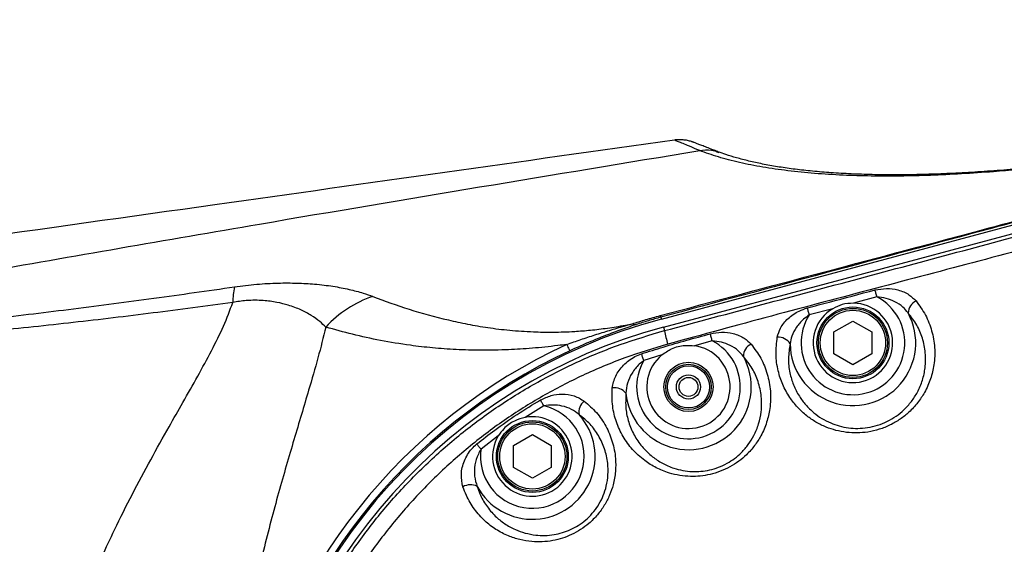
# Model space of a CAD drawing. Extents: x 0 to 8410, y 0 to 5940.
# Tile 67 of 212: x 3233 to 3493, y 4796 to 4935. Entities that reach past the tile are written whole.
import ezdxf

# ---------------------------------------------------------------- set-up
doc = ezdxf.new("R2010")
doc.units = 0
doc.header["$LTSCALE"] = 10
doc.layers.get('0').update_dxf_attribs({"linetype": 'CONTINUOUS'})
doc.styles.add('SLDTEXTSTYLE0', font='TXT', dxfattribs={"width": 0.605})
doc.dimstyles.new('SLDDIMSTYLE1', dxfattribs={"dimtxt": 50, "dimasz": 50, "dimexe": 0, "dimexo": 0.0625, "dimgap": 12.5, "dimtad": 1, "dimdec": 1, "dimrnd": 1e-09, "dimzin": 12, "dimtxsty": 'SLDTEXTSTYLE0', "dimsah": 1, "dimcen": 0.09, "dimazin": 3, "dimtfac": 1, "dimtofl": 0, "dimtmove": 0, "dimatfit": 3, "dimtolj": 1, "dimtzin": 12})
doc.dimstyles.new('SLDDIMSTYLE2', dxfattribs={"dimtxt": 50, "dimasz": 50, "dimexe": 0, "dimexo": 0.0625, "dimgap": 12.5, "dimtad": 1, "dimdec": 0, "dimrnd": 1e-09, "dimzin": 12, "dimtxsty": 'SLDTEXTSTYLE0', "dimsah": 1, "dimcen": 0.09, "dimazin": 3, "dimtfac": 1, "dimtofl": 0, "dimtmove": 0, "dimatfit": 3, "dimtolj": 1, "dimtzin": 12})

# ---------------------------------------------------------------- blocks, each defined once
blk = doc.blocks.new('_D_2')
at = {"color": 7, "linetype": 'CONTINUOUS'}
for p, q in [((3429.39, 5755.52), (5692.74, 5755.52)), ((5677.74, 624.37), (5677.74, 5755.52)), ((3280.76, 624.37), (5692.74, 624.37))]:
    blk.add_line(p, q, dxfattribs=at)
for points in [[(5677.74, 5755.52), (5670.24, 5705.52), (5685.24, 5705.52)], [(5677.74, 624.37), (5685.24, 674.37), (5670.24, 674.37)]]:
    blk.add_solid(points, dxfattribs=at)
at = {"color": 7, "linetype": 'CONTINUOUS', "insert": (5613.29, 3113.56), "char_height": 50, "attachment_point": 1, "rotation": 90, "style": 'SLDTEXTSTYLE0'}
blk.add_mtext('5131', dxfattribs=at)
blk = doc.blocks.new('_D_4')
at = {"color": 7, "linetype": 'CONTINUOUS'}
for p, q in [((1680.76, 4421.35), (1680.76, 5159.48)), ((3855.76, 4731.35), (3855.76, 5159.48)), ((1680.76, 5144.48), (3855.76, 5144.48))]:
    blk.add_line(p, q, dxfattribs=at)
for points in [[(1680.76, 5144.48), (1730.76, 5136.98), (1730.76, 5151.98)], [(3855.76, 5144.48), (3805.76, 5151.98), (3805.76, 5136.98)]]:
    blk.add_solid(points, dxfattribs=at)
at = {"color": 7, "linetype": 'CONTINUOUS', "insert": (2691.87, 5208.93), "char_height": 50, "attachment_point": 1, "style": 'SLDTEXTSTYLE0'}
blk.add_mtext('2175', dxfattribs=at)

msp = doc.modelspace()

# ---------------------------------------------------------------- linework, layer by layer
at = {"color": 7, "linetype": 'CONTINUOUS'}
for p, q in [((3402.15, 4855.44), (3608.22, 4910.66)), ((3402.71, 4853.34), (3608.76, 4908.55)), ((3447.76, 4852.04), (3452.76, 4854.93)), ((3452.76, 4854.93), (3457.76, 4852.04)), ((3447.76, 4846.27), (3447.76, 4852.04)), ((3457.76, 4852.04), (3457.76, 4846.27)), ((3452.76, 4843.38), (3447.76, 4846.27)), ((3457.76, 4846.27), (3452.76, 4843.38)), ((3363.06, 4822.01), (3368.06, 4824.9)), ((3368.06, 4824.9), (3373.06, 4822.01)), ((3363.06, 4816.24), (3363.06, 4822.01)), ((3373.06, 4822.01), (3373.06, 4816.24)), ((3368.06, 4813.35), (3363.06, 4816.24)), ((3373.06, 4816.24), (3368.06, 4813.35))]:
    msp.add_line(p, q, dxfattribs=at)
at = {"color": 8, "linetype": 'CONTINUOUS'}
for p, q in [((3412.27, 4899.98), (3412.27, 4899.98)), ((3416.7, 4899.68), (3417.36, 4899.46)), ((3459.11, 4861.29), (3452.92, 4859.65)), ((3447.42, 4858.19), (3441.23, 4856.55)), ((3402.02, 4855.93), (3402.15, 4855.44)), ((3402.71, 4853.34), (3402.97, 4852.38)), ((3415.58, 4849.69), (3410.88, 4848.4)), ((3402.27, 4845.96), (3397.51, 4844.48)), ((3371.11, 4832.48), (3366.19, 4829.46)), ((3359.07, 4824.55), (3354.5, 4821.04))]:
    msp.add_line(p, q, dxfattribs=at)
at = {"color": 8, "linetype": 'CONTINUOUS', "flags": 128}
for points in [[(3459.11, 4861.29), (3459.04, 4861.54), (3458.98, 4861.79), (3458.92, 4862.03), (3458.85, 4862.27), (3458.79, 4862.5), (3458.73, 4862.72), (3458.68, 4862.93), (3458.62, 4863.13)], [(3441.23, 4856.55), (3441.16, 4856.8), (3441.1, 4857.05), (3441.03, 4857.29), (3440.97, 4857.53), (3440.91, 4857.77), (3440.85, 4857.99), (3440.79, 4858.2), (3440.74, 4858.4)], [(3415.58, 4849.69), (3415.51, 4849.94), (3415.45, 4850.19), (3415.38, 4850.43), (3415.31, 4850.67), (3415.25, 4850.9), (3415.19, 4851.13), (3415.13, 4851.34), (3415.08, 4851.54)], [(3377.16, 4848.75), (3377.33, 4848.38), (3377.48, 4848.06), (3377.61, 4847.78), (3377.71, 4847.55), (3377.8, 4847.36), (3377.87, 4847.21), (3377.92, 4847.11), (3377.94, 4847.06)], [(3397.51, 4844.48), (3397.43, 4844.72), (3397.35, 4844.96), (3397.27, 4845.19), (3397.19, 4845.42), (3397.12, 4845.65), (3397.05, 4845.86), (3396.98, 4846.07), (3396.91, 4846.26)], [(3371.11, 4832.48), (3370.98, 4832.7), (3370.86, 4832.91), (3370.74, 4833.11), (3370.62, 4833.32), (3370.5, 4833.51), (3370.39, 4833.71), (3370.28, 4833.89), (3370.18, 4834.06)], [(3354.5, 4821.04), (3354.35, 4821.22), (3354.2, 4821.41), (3354.05, 4821.59), (3353.91, 4821.77), (3353.77, 4821.95), (3353.63, 4822.12), (3353.5, 4822.28), (3353.38, 4822.43)]]:
    msp.add_lwpolyline(points, dxfattribs=at)
at = {"color": 7, "linetype": 'CONTINUOUS'}
for centre, radius in [((3452.76, 4849.15), 9.5), ((3452.76, 4849.15), 9.13), ((3409.31, 4837.51), 6.5), ((3409.31, 4837.51), 6), ((3409.31, 4837.51), 5.57), ((3409.31, 4837.51), 3.2), ((3409.31, 4837.51), 2.5), ((3368.06, 4819.13), 9.5), ((3368.06, 4819.13), 9.13)]:
    msp.add_circle(centre, radius, dxfattribs=at)
at = {"color": 8, "linetype": 'CONTINUOUS'}
for centre in [(3452.76, 4849.15), (3368.06, 4819.13)]:
    msp.add_circle(centre, 8.63, dxfattribs=at)
at = {"color": 7, "linetype": 'CONTINUOUS'}
for centre, radius, start, end in [((3409.39, 4158), 1597.52, 55.72743, 154.20614), ((3452.76, 4849.15), 10.5, 120.5736, 89.1259), ((3440.76, 4711.35), 149.17, 105, 170.6448), ((3440.76, 4711.35), 147, 105, 171.35), ((3409.31, 4837.51), 11, 129.7728, 81.7666), ((3368.06, 4819.13), 10.5, 148.9065, 100.2771)]:
    msp.add_arc(centre, radius, start, end, dxfattribs=at)
at = {"color": 8, "linetype": 'CONTINUOUS'}
for centre, radius, start, end in [((3310.8, 4859.57), 21.89, 168.4665, 179.2957), ((3335.24, 4833.53), 29.4, 108.4724, 137.6878), ((3452.76, 4849.15), 13.7, 147.3211, 62.3777), ((3471.03, 4856.93), 3.67, 115.6649, 178.0892), ((3403.88, 4856.97), 2.13, 196.5118, 209.1753), ((3452.76, 4849.15), 16.6, 180.934, 28.4284), ((3395.25, 4855.72), 1.75, 241.4899, 277.0609), ((3459.47, 4864.13), 57.71, 191.7518, 195.3963), ((3409.31, 4837.51), 13.7, 149.438, 62.7293), ((3433.02, 4847.01), 3.66, 30.7493, 93.7047), ((3440.76, 4711.35), 151.4, 114.84, 168.254), ((3440.76, 4711.35), 149.54, 114.84, 168.9354), ((3427.47, 4845.53), 3.66, 116.2395, 179.2505), ((3409.31, 4837.51), 16.6, 185.7458, 29.0895), ((3389.82, 4833.53), 3.77, 38.0114, 99.7424), ((3384.1, 4830.84), 3.73, 128.7298, 190.0075), ((3368.06, 4819.13), 13.7, 171.9949, 77.1638), ((3368.06, 4819.13), 16.6, 208.4891, 41.8305), ((3351.71, 4807.86), 3.79, 62.1539, 121.4835)]:
    msp.add_arc(centre, radius, start, end, dxfattribs=at)
for points, knots in [([(3599.39, 4912.4), (3595.85, 4911.62), (3588.74, 4910.05), (3578.18, 4907.83), (3567.65, 4905.7), (3557.19, 4903.7), (3546.76, 4901.82), (3536.45, 4900.09), (3526.25, 4898.53), (3514.98, 4896.97), (3502.78, 4895.53), (3491.23, 4894.46), (3481.43, 4893.78), (3473.2, 4893.4), (3465.22, 4893.2), (3457.5, 4893.21), (3449.93, 4893.44), (3442.56, 4893.9), (3435.49, 4894.61), (3428.85, 4895.57), (3422.71, 4896.79), (3417.08, 4898.24), (3413.87, 4899.4), (3412.27, 4899.98)], [0, 0, 0, 0, 0.044615, 0.089442, 0.13427, 0.179813, 0.225355, 0.271633, 0.31791, 0.364426, 0.428457, 0.492486, 0.535899, 0.579312, 0.623414, 0.667516, 0.711852, 0.759362, 0.806904, 0.854411, 0.90293, 0.951489, 1, 1, 1, 1]), ([(3401.84, 4856.37), (3416.33, 4860.22), (3445.32, 4867.93), (3483.96, 4878.23), (3517.77, 4887.26), (3546.75, 4895.02), (3571.41, 4901.64), (3591.76, 4907.12), (3602.44, 4910.01), (3607.78, 4911.46)], [0, 0, 0, 0, 0.210907, 0.421812, 0.56247, 0.70313, 0.843776, 0.921872, 1, 1, 1, 1]), ([(3608.1, 4911.46), (3602.73, 4910.01), (3591.98, 4907.09), (3571.58, 4901.56), (3546.9, 4894.9), (3517.95, 4887.1), (3484.15, 4878.01), (3445.51, 4867.62), (3416.52, 4859.83), (3402.02, 4855.93)], [0, 0, 0, 0, 0.078527, 0.157096, 0.297526, 0.437969, 0.578413, 0.789206, 1, 1, 1, 1]), ([(3402.97, 4852.38), (3411.56, 4854.68), (3428.73, 4859.27), (3463.07, 4868.48), (3505.99, 4879.99), (3548.92, 4891.5), (3583.26, 4900.71), (3600.43, 4905.31), (3609.02, 4907.61)], [0, 0, 0, 0, 0.124991, 0.2499862, 0.4999889, 0.7499939, 0.8749968, 1, 1, 1, 1]), ([(3610.21, 4903.43), (3603.77, 4901.71), (3571.55, 4893.16), (3520.99, 4879.99), (3467.78, 4865.95), (3431.21, 4856.27), (3412.96, 4851.3), (3403.83, 4848.81)], [0, 0, 0, 0, 0.093685, 0.468418, 0.734207, 0.867105, 1, 1, 1, 1]), ([(3412.27, 4899.98), (3411.32, 4900.37), (3409.62, 4901.08), (3407.81, 4901.84), (3406.57, 4902.35), (3405.77, 4902.68), (3405.67, 4902.72), (3405.62, 4902.74)], [0, 0, 0, 0, 0.238028, 0.4267, 0.616464, 0.809874, 1, 1, 1, 1]), ([(3148.01, 4854.67), (3172.67, 4859.03), (3221.99, 4867.74), (3310.03, 4883.11), (3373.5, 4893.58), (3412.27, 4899.98)], [0, 0, 0, 0, 0.280218, 0.560319, 1, 1, 1, 1]), ([(3412.27, 4899.98), (3413.32, 4900.14), (3415.03, 4900.4), (3416.57, 4899.76), (3417.16, 4899.52)], [0, 0, 0, 0, 0.617936, 1, 1, 1, 1]), ([(3289.35, 4863.95), (3291.33, 4864.2), (3295.29, 4864.71), (3300.88, 4865.01), (3305.99, 4864.99), (3310.87, 4864.7), (3315.48, 4864.14), (3319.72, 4863.33), (3323.18, 4862.4), (3325.08, 4861.72), (3325.92, 4861.41)], [0, 0, 0, 0, 0.118546, 0.237178, 0.353683, 0.470332, 0.609178, 0.748608, 0.887784, 1, 1, 1, 1]), ([(3148.4, 4853.34), (3148.46, 4853.3), (3148.82, 4853.07), (3149.65, 4852.71), (3151.65, 4852.15), (3154.92, 4851.67), (3159.42, 4851.36), (3166.56, 4851.22), (3176.21, 4851.39), (3188.41, 4852.04), (3200.77, 4853.04), (3213.19, 4854.28), (3228.55, 4855.95), (3246.85, 4858.11), (3268.09, 4860.91), (3282.26, 4862.94), (3289.35, 4863.95)], [0, 0, 0, 0, 0.002718, 0.016193, 0.029705, 0.061656, 0.097403, 0.133207, 0.218545, 0.304042, 0.389829, 0.475747, 0.561438, 0.70761, 0.853808, 1, 1, 1, 1]), ([(3440.74, 4858.4), (3442.67, 4858.91), (3448.63, 4860.5), (3454.59, 4862.07), (3458.62, 4863.13)], [0, 0, 0, 0, 0.324291, 1, 1, 1, 1]), ([(3458.62, 4863.13), (3459.63, 4863.31), (3461.68, 4863.68), (3464.82, 4863.23), (3467.58, 4862.11), (3468.85, 4860.82), (3469.44, 4860.24)], [0, 0, 0, 0, 0.2385523, 0.4872047, 0.7669233, 1, 1, 1, 1]), ([(3288.91, 4859.84), (3281.88, 4858.9), (3267.83, 4857), (3246.77, 4854.47), (3229.19, 4852.63), (3215.07, 4851.33), (3204.38, 4850.43), (3193.75, 4849.72), (3183.24, 4849.27), (3172.93, 4849.15), (3164.52, 4849.38), (3157.96, 4849.83), (3153.37, 4850.43), (3150.25, 4851.11), (3148.87, 4851.64), (3148.57, 4851.75)], [0, 0, 0, 0, 0.145074, 0.29016, 0.435207, 0.509078, 0.583246, 0.657386, 0.731284, 0.804892, 0.878387, 0.916461, 0.954471, 0.989956, 1, 1, 1, 1]), ([(3288.87, 4562.97), (3288.39, 4564.32), (3287.42, 4567.02), (3285.47, 4571.3), (3283.25, 4575.72), (3280.41, 4581.02), (3276.91, 4587.24), (3272.72, 4594.59), (3267.65, 4603.59), (3261.8, 4614.45), (3255.83, 4626.61), (3250.6, 4638.68), (3246.14, 4650.61), (3242.29, 4663.11), (3239.29, 4675.74), (3237.19, 4688.36), (3235.99, 4700.93), (3235.69, 4713.79), (3236.21, 4724.14), (3237.23, 4734.07), (3238.66, 4743.58), (3241.17, 4755.19), (3244.37, 4766.62), (3247.8, 4776.63), (3251.18, 4785.28), (3254.33, 4792.63), (3258.05, 4800.65), (3262.36, 4809.24), (3267.22, 4818.31), (3271.71, 4826.34), (3275.89, 4833.67), (3279.69, 4840.38), (3283.35, 4847.13), (3286.63, 4853.7), (3288.15, 4857.79), (3288.91, 4859.84)], [0, 0, 0, 0, 0.018847, 0.0377, 0.056731, 0.075764, 0.103784, 0.131897, 0.161432, 0.205111, 0.249016, 0.286179, 0.323526, 0.361538, 0.399828, 0.434869, 0.470188, 0.506438, 0.543027, 0.557408, 0.590872, 0.624569, 0.658927, 0.693484, 0.717362, 0.741381, 0.765402, 0.797915, 0.830452, 0.862966, 0.88761, 0.915325, 0.943145, 0.971435, 1, 1, 1, 1]), ([(3313.5, 4853.32), (3312.99, 4853.8), (3311.86, 4854.88), (3309.71, 4856.42), (3306.98, 4857.9), (3303.92, 4859.06), (3300.62, 4859.91), (3297.6, 4860.33), (3294.83, 4860.43), (3292.14, 4860.35), (3290.11, 4860.03), (3288.91, 4859.84)], [0, 0, 0, 0, 0.12145, 0.267638, 0.414017, 0.559768, 0.673308, 0.786484, 0.848233, 0.909894, 1, 1, 1, 1]), ([(3325.92, 4861.41), (3329.06, 4860.25), (3335.34, 4857.93), (3343.84, 4855.61), (3350.91, 4854.08), (3356.27, 4853.16), (3362.02, 4852.45), (3367.77, 4852.06), (3373.48, 4851.95), (3378.56, 4852.11), (3383.4, 4852.49), (3387.86, 4853.03), (3391.6, 4853.63), (3393.82, 4854.06), (3394.42, 4854.18)], [0, 0, 0, 0, 0.187188, 0.374331, 0.460063, 0.545899, 0.631621, 0.717196, 0.783325, 0.849391, 0.894222, 0.939154, 0.983813, 1, 1, 1, 1]), ([(3469.44, 4860.24), (3470.32, 4859.02), (3472.09, 4856.58), (3473.71, 4852.39), (3474.49, 4847.95), (3474.34, 4843.64), (3473.39, 4839.64), (3471.91, 4836.26), (3469.95, 4833.29), (3467.76, 4830.9), (3465.29, 4828.93), (3462.65, 4827.38), (3459.76, 4826.23), (3456.78, 4825.53), (3453.85, 4825.29), (3451.01, 4825.44), (3448.26, 4825.97), (3445.55, 4826.88), (3442.95, 4828.17), (3440.38, 4829.93), (3438.05, 4832.11), (3435.88, 4834.88), (3434.12, 4838.1), (3432.86, 4841.94), (3432.25, 4846.16), (3432.6, 4849.16), (3432.78, 4850.66)], [0, 0, 0, 0, 0.056884, 0.113787, 0.17115, 0.22848, 0.274413, 0.320303, 0.35745, 0.394562, 0.426097, 0.457612, 0.489265, 0.520913, 0.550034, 0.579169, 0.608919, 0.638685, 0.672496, 0.706324, 0.746686, 0.787071, 0.836106, 0.88516, 0.942589, 1, 1, 1, 1]), ([(3467.35, 4857.05), (3466.92, 4857.59), (3465.96, 4858.77), (3463.93, 4860.07), (3461.57, 4861), (3459.93, 4861.19), (3459.11, 4861.29)], [0, 0, 0, 0, 0.224073, 0.499167, 0.751238, 1, 1, 1, 1]), ([(3432.78, 4850.66), (3433.01, 4851.47), (3433.51, 4853.23), (3435.52, 4855.68), (3438.09, 4857.51), (3439.99, 4858.15), (3440.74, 4858.4)], [0, 0, 0, 0, 0.2402783, 0.5261025, 0.8138195, 1, 1, 1, 1]), ([(3394.42, 4854.18), (3395.62, 4854.56), (3398.06, 4855.33), (3400.57, 4856.02), (3401.84, 4856.37)], [0, 0, 0, 0, 0.496601, 1, 1, 1, 1]), ([(3402.02, 4855.93), (3400.91, 4855.63), (3398.68, 4855.01), (3396.55, 4854.33), (3395.47, 4853.98)], [0, 0, 0, 0, 0.49553, 1, 1, 1, 1]), ([(3436.17, 4848.88), (3435.97, 4847.61), (3435.57, 4845.05), (3435.97, 4841.4), (3436.96, 4838.03), (3438.4, 4835.19), (3440.25, 4832.71), (3442.25, 4830.75), (3444.48, 4829.15), (3446.74, 4827.98), (3449.14, 4827.14), (3451.55, 4826.65), (3454.08, 4826.5), (3456.66, 4826.7), (3459.31, 4827.32), (3461.87, 4828.35), (3464.22, 4829.74), (3466.38, 4831.5), (3468.3, 4833.65), (3469.98, 4836.28), (3471.23, 4839.29), (3471.98, 4842.8), (3472.03, 4846.58), (3471.25, 4850.39), (3469.75, 4853.97), (3468.16, 4856.02), (3467.35, 4857.05)], [0, 0, 0, 0, 0.057079, 0.115588, 0.164742, 0.214841, 0.255163, 0.296213, 0.329655, 0.363751, 0.392823, 0.422561, 0.450651, 0.479591, 0.509934, 0.541464, 0.571999, 0.603513, 0.639932, 0.677439, 0.722987, 0.769816, 0.826936, 0.885721, 0.942155, 1, 1, 1, 1]), ([(3441.23, 4856.55), (3440.71, 4856.18), (3439.41, 4855.25), (3437.78, 4853.35), (3436.56, 4851.1), (3436.29, 4849.57), (3436.17, 4848.88)], [0, 0, 0, 0, 0.19466, 0.487881, 0.76926, 1, 1, 1, 1]), ([(3313.5, 4853.32), (3312.83, 4850.64), (3311.48, 4845.29), (3309.22, 4837.5), (3307.06, 4830.24), (3305.07, 4823.58), (3303.04, 4816.69), (3301, 4809.51), (3298.97, 4802.05), (3296.99, 4794.28), (3295.1, 4786.25), (3293.35, 4778.11), (3291.78, 4769.91), (3290.4, 4761.63), (3289.18, 4753.13), (3288.53, 4747.3), (3288.21, 4744.38)], [0, 0, 0, 0, 0.093727, 0.187784, 0.255111, 0.322535, 0.390251, 0.458069, 0.52712, 0.596298, 0.665914, 0.735698, 0.801252, 0.866993, 0.933373, 1, 1, 1, 1]), ([(3296.35, 4733.04), (3296.96, 4736.6), (3298.19, 4743.71), (3301.15, 4754.64), (3305.08, 4765.79), (3310.16, 4777.03), (3316.16, 4787.81), (3323.03, 4798.03), (3330.75, 4807.62), (3339.26, 4816.54), (3348.47, 4824.72), (3358.34, 4832.09), (3368.79, 4838.59), (3379.78, 4844.17), (3391.17, 4848.9), (3399.04, 4851.22), (3402.97, 4852.38)], [0, 0, 0, 0, 0.063904, 0.127809, 0.200382, 0.273215, 0.346048, 0.418622, 0.491162, 0.563962, 0.636761, 0.709302, 0.781848, 0.854652, 0.927456, 1, 1, 1, 1]), ([(3377.16, 4848.75), (3376.37, 4848.64), (3373.21, 4848.22), (3367.99, 4847.69), (3361.25, 4847.27), (3354.54, 4847.14), (3347.88, 4847.33), (3341.66, 4847.79), (3334.97, 4848.57), (3327.88, 4849.74), (3320.46, 4851.35), (3315.82, 4852.66), (3313.5, 4853.32)], [0, 0, 0, 0, 0.026599, 0.106397, 0.186254, 0.28471, 0.383374, 0.482181, 0.580833, 0.720514, 0.860271, 1, 1, 1, 1]), ([(3377.16, 4848.75), (3378.39, 4849.18), (3380.85, 4850.05), (3384.62, 4851.28), (3388.46, 4852.47), (3391.73, 4853.43), (3393.72, 4853.98), (3394.42, 4854.18)], [0, 0, 0, 0, 0.218018, 0.436926, 0.658405, 0.880597, 1, 1, 1, 1]), ([(3395.47, 4853.98), (3394.03, 4853.49), (3391.15, 4852.52), (3386.79, 4850.86), (3382.36, 4849.06), (3379.42, 4847.72), (3377.94, 4847.06)], [0, 0, 0, 0, 0.246944, 0.494621, 0.746273, 1, 1, 1, 1]), ([(3415.08, 4851.54), (3416.08, 4851.73), (3418.13, 4852.11), (3421.28, 4851.7), (3424.02, 4850.61), (3425.28, 4849.37), (3425.85, 4848.82)], [0, 0, 0, 0, 0.240251, 0.490845, 0.77223, 1, 1, 1, 1]), ([(3396.91, 4846.26), (3398.82, 4846.86), (3404.83, 4848.77), (3410.92, 4850.41), (3415.08, 4851.54)], [0, 0, 0, 0, 0.31725, 1, 1, 1, 1]), ([(3423.81, 4845.58), (3423.38, 4846.09), (3422.42, 4847.24), (3420.41, 4848.51), (3418.04, 4849.42), (3416.4, 4849.6), (3415.58, 4849.69)], [0, 0, 0, 0, 0.218694, 0.495349, 0.749463, 1, 1, 1, 1]), ([(3403.83, 4848.81), (3400.02, 4847.66), (3392.37, 4845.35), (3381.31, 4840.68), (3370.66, 4835.18), (3360.53, 4828.79), (3350.99, 4821.56), (3342.08, 4813.56), (3333.86, 4804.84), (3326.41, 4795.49), (3319.8, 4785.53), (3314.03, 4775.05), (3309.15, 4764.14), (3305.53, 4753.79), (3302.94, 4744.17), (3301.52, 4737.21), (3300.89, 4733.15), (3300.72, 4732.05)], [0, 0, 0, 0, 0.072545, 0.145348, 0.218148, 0.290689, 0.363125, 0.435819, 0.508513, 0.580951, 0.653284, 0.725873, 0.798463, 0.870799, 0.925262, 0.979726, 1, 1, 1, 1]), ([(3425.85, 4848.82), (3426.76, 4847.6), (3428.59, 4845.16), (3430.26, 4840.94), (3431.11, 4836.46), (3430.98, 4832.13), (3430.07, 4828.14), (3428.68, 4824.84), (3426.84, 4821.97), (3424.85, 4819.7), (3422.62, 4817.82), (3420.28, 4816.32), (3417.72, 4815.15), (3415.08, 4814.34), (3412.44, 4813.91), (3409.73, 4813.81), (3406.97, 4814.06), (3403.88, 4814.78), (3400.73, 4816.06), (3397.42, 4818.13), (3394.43, 4820.91), (3391.92, 4824.37), (3390.16, 4828.24), (3389.07, 4832.55), (3389.14, 4835.62), (3389.18, 4837.24)], [0, 0, 0, 0, 0.059066, 0.118152, 0.177825, 0.237458, 0.283632, 0.329761, 0.365475, 0.401144, 0.430226, 0.45929, 0.488389, 0.517493, 0.544815, 0.572153, 0.603532, 0.634937, 0.678239, 0.721591, 0.775585, 0.829622, 0.884179, 0.938736, 1, 1, 1, 1]), ([(3389.18, 4837.24), (3389.4, 4838.31), (3389.84, 4840.44), (3391.66, 4842.89), (3393.53, 4844.52), (3395.13, 4845.56), (3396.32, 4846.03), (3396.91, 4846.26)], [0, 0, 0, 0, 0.284766, 0.570734, 0.714649, 0.858457, 1, 1, 1, 1]), ([(3392.79, 4835.85), (3392.73, 4834.47), (3392.6, 4831.85), (3393.43, 4828.12), (3394.86, 4824.75), (3396.97, 4821.66), (3399.51, 4819.17), (3402.37, 4817.27), (3405.09, 4816.07), (3407.8, 4815.38), (3410.21, 4815.11), (3412.62, 4815.17), (3414.94, 4815.53), (3417.28, 4816.23), (3419.51, 4817.26), (3421.57, 4818.59), (3423.49, 4820.26), (3425.21, 4822.29), (3426.78, 4824.83), (3427.96, 4827.76), (3428.67, 4831.26), (3428.69, 4835.05), (3427.84, 4838.9), (3426.28, 4842.5), (3424.64, 4844.54), (3423.81, 4845.58)], [0, 0, 0, 0, 0.0611197, 0.1155035, 0.1711326, 0.2250617, 0.2803888, 0.3232466, 0.3672247, 0.3977739, 0.4290628, 0.4556072, 0.4827834, 0.5104719, 0.5391691, 0.5669955, 0.5957257, 0.6306997, 0.66668, 0.7125831, 0.7597645, 0.8193897, 0.8807858, 0.9396601, 1, 1, 1, 1]), ([(3397.51, 4844.48), (3397.11, 4844.16), (3395.9, 4843.2), (3394.33, 4841.21), (3393.05, 4838.57), (3392.88, 4836.75), (3392.79, 4835.85)], [0, 0, 0, 0, 0.147669, 0.44103, 0.724447, 1, 1, 1, 1]), ([(3381.77, 4833.75), (3382.89, 4832.78), (3385.13, 4830.83), (3387.6, 4827.17), (3389.33, 4823.09), (3390.11, 4819.02), (3390.11, 4815.17), (3389.55, 4811.9), (3388.53, 4808.89), (3387.15, 4806.19), (3385.31, 4803.65), (3383.17, 4801.48), (3380.84, 4799.75), (3378.47, 4798.44), (3376, 4797.47), (3373.4, 4796.82), (3370.68, 4796.51), (3367.73, 4796.57), (3364.71, 4797.08), (3361.5, 4798.14), (3358.38, 4799.78), (3355.32, 4802.14), (3352.65, 4805.14), (3350.78, 4808.24), (3350.01, 4810.33), (3349.73, 4811.09)], [0, 0, 0, 0, 0.061185, 0.12239, 0.184258, 0.246076, 0.291414, 0.336701, 0.372419, 0.408101, 0.444187, 0.480251, 0.511051, 0.541861, 0.572101, 0.602357, 0.636639, 0.670944, 0.712211, 0.753498, 0.803282, 0.853083, 0.910202, 0.967317, 1, 1, 1, 1]), ([(3353.38, 4822.43), (3354.95, 4823.67), (3358.42, 4826.39), (3364.01, 4830.3), (3368.12, 4832.81), (3370.18, 4834.06)], [0, 0, 0, 0, 0.293463, 0.646258, 1, 1, 1, 1]), ([(3370.18, 4834.06), (3371.12, 4834.5), (3372.97, 4835.37), (3376.1, 4835.71), (3379.22, 4835.31), (3380.93, 4834.27), (3381.77, 4833.75)], [0, 0, 0, 0, 0.234332, 0.462107, 0.734091, 1, 1, 1, 1]), ([(3380.43, 4830.2), (3379.77, 4830.7), (3378.43, 4831.72), (3376.02, 4832.51), (3373.53, 4832.83), (3371.93, 4832.6), (3371.11, 4832.48)], [0, 0, 0, 0, 0.258045, 0.527684, 0.758691, 1, 1, 1, 1]), ([(3353.48, 4811.21), (3353.7, 4810.56), (3354.31, 4808.77), (3355.84, 4806.07), (3358.07, 4803.43), (3360.68, 4801.31), (3363.35, 4799.83), (3366.14, 4798.83), (3368.75, 4798.32), (3371.34, 4798.2), (3373.71, 4798.42), (3376.01, 4798.95), (3378.16, 4799.76), (3380.25, 4800.88), (3382.21, 4802.32), (3383.98, 4804.09), (3385.07, 4805.55), (3386.05, 4807.15), (3386.89, 4808.87), (3387.72, 4811.49), (3388.13, 4814.36), (3388.04, 4817.69), (3387.25, 4821.21), (3385.64, 4824.67), (3383.4, 4827.76), (3381.43, 4829.38), (3380.43, 4830.2)], [0, 0, 0, 0, 0.032627, 0.089458, 0.147688, 0.197583, 0.248486, 0.289695, 0.331672, 0.365507, 0.400004, 0.429358, 0.459398, 0.488792, 0.519159, 0.550389, 0.582827, 0.589196, 0.623849, 0.65956, 0.704441, 0.750558, 0.812435, 0.876184, 0.937325, 1, 1, 1, 1]), ([(3349.73, 4811.09), (3349.5, 4812.19), (3349.14, 4813.84), (3349.51, 4816.21), (3350.05, 4817.97), (3350.91, 4819.64), (3351.99, 4821.18), (3352.93, 4822.02), (3353.38, 4822.43)], [0, 0, 0, 0, 0.288894, 0.434292, 0.579652, 0.722447, 0.865087, 1, 1, 1, 1]), ([(3354.5, 4821.04), (3354.25, 4820.61), (3353.49, 4819.32), (3352.78, 4816.89), (3352.62, 4813.91), (3353.2, 4812.1), (3353.48, 4811.21)], [0, 0, 0, 0, 0.138832, 0.429205, 0.717844, 1, 1, 1, 1])]:
    msp.add_open_spline(points, degree=3, knots=knots, dxfattribs=at)
at = {"color": 7, "linetype": 'CONTINUOUS'}
for points, knots in [([(3599.56, 4912.49), (3599.19, 4912.41), (3595.94, 4911.68), (3589.87, 4910.36), (3581.38, 4908.56), (3573, 4906.85), (3564.71, 4905.21), (3556.5, 4903.67), (3548.37, 4902.21), (3540.35, 4900.85), (3532.43, 4899.59), (3524.64, 4898.44), (3516.99, 4897.41), (3509.52, 4896.49), (3502.25, 4895.69), (3495.17, 4895.02), (3488.29, 4894.48), (3481.6, 4894.06), (3475.13, 4893.76), (3468.86, 4893.59), (3462.85, 4893.54), (3457.08, 4893.62), (3451.59, 4893.82), (3446.38, 4894.14), (3441.5, 4894.56), (3436.96, 4895.08), (3432.75, 4895.7), (3428.84, 4896.41), (3425.24, 4897.19), (3422.03, 4898.04), (3419.33, 4898.87), (3417.86, 4899.42), (3417.21, 4899.67)], [0, 0, 0, 0, 0.004762, 0.041187, 0.077532, 0.113643, 0.149703, 0.185775, 0.221906, 0.258191, 0.294318, 0.330531, 0.366732, 0.402729, 0.438376, 0.473846, 0.509367, 0.544662, 0.579797, 0.614841, 0.649866, 0.684368, 0.718811, 0.752868, 0.786372, 0.819165, 0.851206, 0.883451, 0.915159, 0.946068, 0.976119, 1, 1, 1, 1]), ([(3405.62, 4902.74), (3365.15, 4897.04), (3279.32, 4884.94), (3193.48, 4872.9), (3148.13, 4866.54)], [0, 0, 0, 0, 0.471581, 1, 1, 1, 1]), ([(3417.11, 4899.71), (3416.64, 4899.88), (3415.57, 4900.27), (3414.13, 4900.83), (3412.8, 4901.34), (3411.79, 4901.72), (3411.05, 4902), (3410.69, 4902.14), (3410.57, 4902.19), (3410.49, 4902.22), (3410.39, 4902.25), (3410.27, 4902.3), (3410.03, 4902.38), (3409.41, 4902.56), (3408.48, 4902.76), (3407.2, 4902.86), (3406.23, 4902.86), (3405.68, 4902.75), (3405.62, 4902.73)], [0, 0, 0, 0, 0.107415, 0.245302, 0.372081, 0.505577, 0.637079, 0.768015, 0.834552, 0.856926, 0.866101, 0.871298, 0.876926, 0.890857, 0.92264, 0.954482, 0.994918, 1, 1, 1, 1]), ([(3452.92, 4859.65), (3451.9, 4859.59), (3449.96, 4859.48), (3448.24, 4858.6), (3447.42, 4858.19)], [0, 0, 0, 0, 0.527728, 1, 1, 1, 1]), ([(3402.27, 4845.96), (3403.1, 4846.55), (3404.92, 4847.83), (3407.99, 4848.61), (3410.04, 4848.46), (3410.88, 4848.4)], [0, 0, 0, 0, 0.329856, 0.725022, 1, 1, 1, 1]), ([(3366.19, 4829.46), (3365.21, 4829.19), (3363.11, 4828.62), (3360.65, 4826.8), (3359.53, 4825.2), (3359.07, 4824.55)], [0, 0, 0, 0, 0.341478, 0.733643, 1, 1, 1, 1])]:
    msp.add_open_spline(points, degree=3, knots=knots, dxfattribs=at)

# ---------------------------------------------------------------- dimensions: what is measured, and where the dimension line sits
dim = msp.add_linear_dim(base=(5677.74, 5755.52), p1=(3260.76, 624.37), p2=(3409.39, 5755.52), angle=90, dimstyle='SLDDIMSTYLE2', dxfattribs=at)
dim.commit()
dim.dimension.update_dxf_attribs({"geometry": '_D_2', "text_midpoint": (5677.74, 3189.95), "dimtype": 160})
dim = msp.add_linear_dim(base=(3855.76, 5144.48), p1=(1680.76, 4401.35), p2=(3855.76, 4711.35), dimstyle='SLDDIMSTYLE1', dxfattribs=at)
dim.commit()
dim.dimension.update_dxf_attribs({"geometry": '_D_4', "text_midpoint": (2768.26, 5144.48), "dimtype": 160})

doc.saveas('drawing.dxf')
